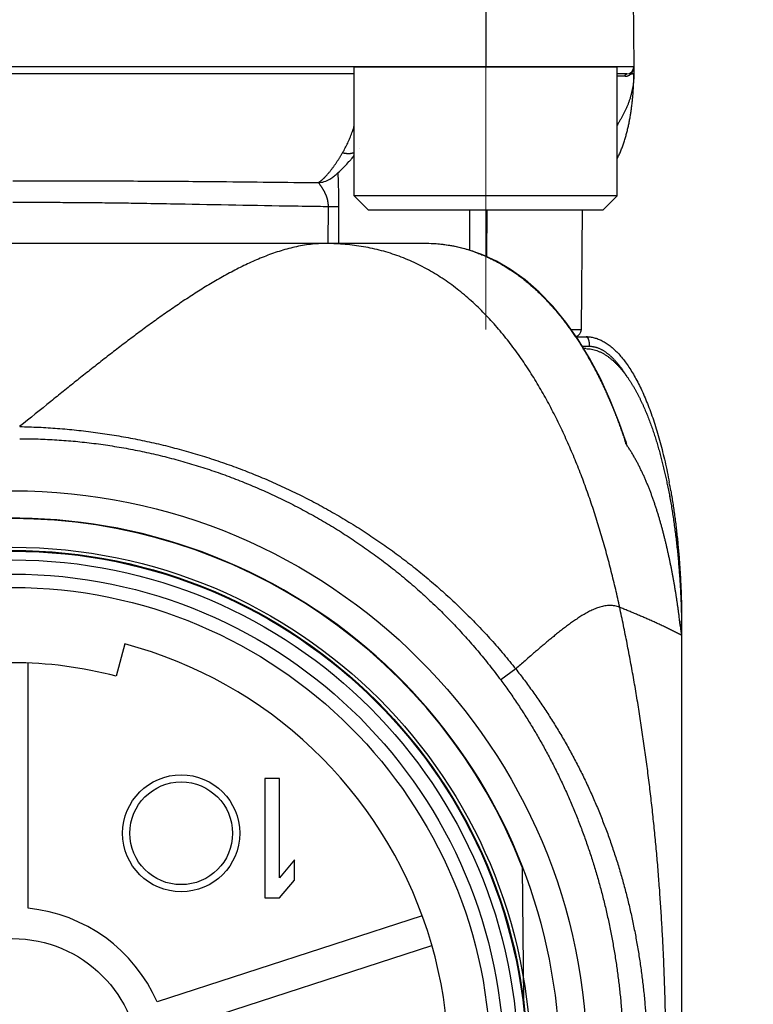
# Model space of a CAD drawing. Header units: millimetres. Extents: x 0 to 1300, y 0 to 891.
# Tile 40 of 127: x 180 to 196, y 444 to 465. Entities that reach past the tile are written whole.
import ezdxf

# ---------------------------------------------------------------- set-up
doc = ezdxf.new("R2010")
doc.units = ezdxf.units.MM
doc.header["$LTSCALE"] = 0.545669
doc.linetypes.add('CENTER', pattern=[50.8, 31.75, -6.35, 6.35, -6.35])
doc.layers.add('NoLayerName_001', color=7, linetype='Continuous')
doc.styles.get("Standard").update_dxf_attribs({"font": 'txt', "bigfont": 'extfont2'})
doc.dimstyles.get("Standard").update_dxf_attribs({"dimtxt": 2.5, "dimasz": 2.5, "dimexe": 1, "dimexo": 1, "dimtad": 1, "dimdec": 3, "dimzin": 0, "dimdsep": 46, "dimtxsty": 'Standard', "dimcen": 2.5, "dimadec": 3, "dimazin": 0, "dimtfac": 0.75, "dimtdec": 3, "dimtmove": 0, "dimatfit": 3, "dimfxl": 1, "dimarcsym": 0})

# ---------------------------------------------------------------- blocks, each defined once
blk = doc.blocks.new('_OPEN30')
at = {"color": 0, "linetype": 'ByBlock', "lineweight": -2}
for p, q in [((-1, 0.267949), (0, 0)), ((0, 0), (-1, -0.267949)), ((0, 0), (-1, 0))]:
    blk.add_line(p, q, dxfattribs=at)
blk = doc.blocks.new('*D27')
at = {"layer": 'Defpoints', "color": 0}
for p in [(195.5, 522.25), (180, 516.692), (180, 445)]:
    blk.add_point(p, dxfattribs=at)
at = {"layer": 'NoLayerName_001', "color": 0, "linetype": 'Continuous', "lineweight": 13}
for p, q in [((195.5, 519.25), (195.5, 513.692)), ((180, 516.692), (150.53, 516.692)), ((191, 516.692), (184.5, 516.692))]:
    blk.add_line(p, q, dxfattribs=at)
at = {"layer": 'NoLayerName_001', "color": 0, "lineweight": 13, "xscale": 4.5, "yscale": 4.5, "zscale": 4.5, "rotation": 180}
blk.add_blockref('_OPEN30', (180, 516.692), dxfattribs=at)
at = {"layer": 'NoLayerName_001', "color": 0, "lineweight": 13, "xscale": 4.5, "yscale": 4.5, "zscale": 4.5}
blk.add_blockref('_OPEN30', (195.5, 516.692), dxfattribs=at)
at = {"layer": 'NoLayerName_001', "color": 0, "lineweight": 13, "insert": (161.85, 525.95), "char_height": 10.5, "attachment_point": 5}
blk.add_mtext('\\W0.8000;１６', dxfattribs=at)

msp = doc.modelspace()

# ---------------------------------------------------------------- linework, layer by layer
at = {"layer": 'NoLayerName_001', "color": 4, "linetype": 'CENTER', "lineweight": 13}
msp.add_line((189.9, 471.25), (189.9, 458.4987), dxfattribs=at)
at = {"layer": 'NoLayerName_001', "color": 60, "linetype": 'Continuous', "lineweight": 25}
for p, q in [((189.8995, 468.5), (189.8995, 464)), ((192.962, 468.3513), (193, 464)), ((193, 464), (167, 464)), ((193, 464), (193, 463.85)), ((187.1495, 463.85), (172.8505, 463.85)), ((192.85, 463.85), (192.6495, 463.85)), ((192.9494, 463.8491), (192.9372, 463.849)), ((187.2684, 462.2906), (187.2686, 462.2908)), ((186.6387, 461.6499), (186.6394, 461.6504)), ((186.605, 460.3), (186.6084, 461.0773)), ((186.8248, 460.3), (186.8283, 461.079)), ((189.5627, 461), (189.5572, 460.1614)), ((189.9244, 461), (189.9171, 460.0269)), ((191.9013, 458.4987), (191.9231, 461)), ((188.6103, 460.3), (171.3897, 460.3)), ((186.5256, 460.3), (173.4744, 460.3)), ((191.6892, 458.4987), (191.9013, 458.4987)), ((191.7941, 458.35), (192, 458.35)), ((191.9217, 458.15), (192.0684, 458.15)), ((191.9963, 458.1), (191.9522, 458.1)), ((194, 452.35), (193.9979, 452.35)), ((194, 452.35), (194, 431.1)), ((194.0001, 452.1004), (194.0001, 452.101)), ((194.0001, 452.0991), (194.0001, 452.1001)), ((182.3489, 451.9175), (182.1687, 451.2411)), ((180.325, 446.384), (180.325, 451.5144)), ((190.5269, 451.3958), (190.214, 451.1639)), ((185.275, 449.1), (185.275, 446.6)), ((185.5875, 449.1), (185.275, 449.1)), ((185.5875, 447.0255), (185.5875, 449.1)), ((185.9, 447.3979), (185.5875, 447.0255)), ((185.9, 446.9723), (185.9, 447.3979)), ((190.6638, 447.2476), (190.6881, 444.4659)), ((185.5875, 446.6), (185.9, 446.9723)), ((185.275, 446.6), (185.5875, 446.6)), ((188.5725, 446.2271), (183.0228, 444.4239)), ((183.2237, 443.8057), (188.7733, 445.6089))]:
    msp.add_line(p, q, dxfattribs=at)
at = {"layer": 'NoLayerName_001', "color": 4, "linetype": 'Continuous', "lineweight": 25}
for p, q in [((187.1495, 464), (192.6495, 464)), ((187.1495, 461.3), (187.1495, 464)), ((192.6495, 461.3), (192.6495, 464)), ((187.4495, 461), (187.1495, 461.3)), ((192.6495, 461.3), (187.1495, 461.3)), ((192.3495, 461), (192.6495, 461.3)), ((192.3495, 461), (187.4495, 461))]:
    msp.add_line(p, q, dxfattribs=at)
at = {"layer": 'NoLayerName_001', "color": 60, "linetype": 'Continuous', "lineweight": 25}
for points in [[(192.0748, 457.8991), (191.8349, 458.2922), (191.5792, 458.6545), (191.3064, 458.9869), (191.0197, 459.2842), (190.7236, 459.5417), (190.4217, 459.7583), (190.1235, 459.932), (189.8216, 460.0708), (189.5128, 460.1766), (189.1903, 460.2506), (188.8435, 460.2923), (188.6103, 460.3)], [(192.824, 456.1768), (192.6999, 456.5351), (192.5073, 457.0222), (192.2989, 457.4762), (192.0748, 457.8991)]]:
    msp.add_lwpolyline(points, dxfattribs=at)
for centre, radius in [((180, 443.1), 12.025), ((180, 443.1), 10.8425), ((180, 443.1), 10.775), ((180, 443.1), 10.76), ((180, 443.1), 10.578), ((180, 443.1), 10.28), ((180, 443.1), 10), ((183.5267, 447.9541), 1.225), ((183.5267, 447.9541), 1.075), ((180, 443.1), 2.65)]:
    msp.add_circle(centre, radius, dxfattribs=at)
for centre, radius, start, end in [((192.85, 464), 0.15, 270, 0), ((192.7818, 463.9999), 0.2182, 345.16525, 356.60026), ((192.7804, 464), 0.2196, 356.59694, 359.99909), ((192.7842, 367.9603), 95.8416, 89.97974, 90.080559), ((192.8157, 463.9805), 0.179, 292.65221, 309.61149), ((192.8121, 463.9852), 0.1849, 309.53488, 312.5819), ((192.786, 463.9989), 0.2139, 340.81779, 345.13704), ((191.4665, 463.8502), 1.5335, 359.83538, 359.9922), ((186.3818, 462.0568), 0.4812, 271.68223, 302.27004), ((188.611, 456.8591), 3.4409, 86.66265, 90.01215), ((188.6164, 456.964), 3.3359, 85.74565, 86.65), ((188.6241, 457.0599), 3.2396, 80.66832, 85.755), ((188.639, 457.1595), 3.139, 79.15903, 80.64301), ((188.6459, 457.1957), 3.1021, 74.77733, 79.15773), ((188.6502, 457.2115), 3.0858, 71.80198, 74.77691), ((188.6531, 457.2208), 3.076, 70.56275, 71.79905), ((191.7513, 458.5), 0.15, 285.0442, 359.49996), ((185.6301, 454.2294), 7.4016, 31.30624, 31.4762), ((181.9005, 452.5729), 11.4919, 17.9218, 18.2584), ((181.1259, 452.9238), 12.8374, 9.87925, 10.67176), ((180, 443.1), 11.45, 338.51863, 311.22778), ((180, 443.1), 11.442, 21.25332, 158.74668), ((176.1431, 452.0995), 17.8569, 0.80384, 0.99951), ((176.1786, 452.0999), 17.8214, 0.00039, 0.80412), ((180, 443.1), 9.125, 320.91667, 75.08333), ((180, 443.1), 8.425, 75.08333, 104.91667), ((180, 443.1), 3.3, 23.65193, 84.34807)]:
    msp.add_arc(centre, radius, start, end, dxfattribs=at)
msp.add_ellipse((192, 452.35), major_axis=(0, -6), ratio=0.3333333, start_param=3.1282268, end_param=3.1415927, dxfattribs=at)
for points, knots in [([(193, 463.8458), (192.9995, 463.8244), (192.9991, 463.7817), (192.9947, 463.7176), (192.9881, 463.6537), (192.979, 463.5901), (192.9676, 463.5268), (192.9539, 463.4639), (192.938, 463.4015), (192.92, 463.3397), (192.9, 463.2787), (192.878, 463.2183), (192.8541, 463.1587), (192.8284, 463.0999), (192.8009, 463.0419), (192.7717, 462.9847), (192.741, 462.9284), (192.7086, 462.873), (192.6781, 462.8236), (192.6579, 462.793), (192.6495, 462.7802)], [0, 0, 0, 0, 0.0640857, 0.1282449, 0.192478, 0.2567765, 0.3211235, 0.3854945, 0.4498585, 0.5141787, 0.5784384, 0.6426563, 0.7068491, 0.7710288, 0.8352023, 0.899372, 0.9635361, 1.0276897, 1.091836, 1.1377505, 1.1377505, 1.1377505, 1.1377505]), ([(192.8181, 463.8018), (192.8182, 463.8025), (192.8182, 463.8039), (192.8183, 463.806), (192.8185, 463.8081), (192.8188, 463.8102), (192.8191, 463.8123), (192.8195, 463.8144), (192.8199, 463.8164), (192.8204, 463.8185), (192.8209, 463.8205), (192.8215, 463.8225), (192.8222, 463.8245), (192.8229, 463.8265), (192.8238, 463.8284), (192.8246, 463.8303), (192.8256, 463.8322), (192.8266, 463.834), (192.8277, 463.8358), (192.8289, 463.8376), (192.8302, 463.8392), (192.8316, 463.8409), (192.833, 463.8424), (192.8346, 463.8438), (192.8362, 463.8451), (192.838, 463.8463), (192.8398, 463.8474), (192.8418, 463.8483), (192.8438, 463.849), (192.8458, 463.8496), (192.8479, 463.8499), (192.8493, 463.85), (192.85, 463.85)], [0, 0, 0, 0, 0.002095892, 0.004193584, 0.006292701, 0.008392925, 0.010493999, 0.012595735, 0.014698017, 0.016800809, 0.018904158, 0.021007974, 0.02311157, 0.025214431, 0.027316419, 0.029417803, 0.031519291, 0.033622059, 0.035727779, 0.03783781, 0.039949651, 0.042060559, 0.044169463, 0.046277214, 0.048386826, 0.050503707, 0.0526329, 0.054767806, 0.056899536, 0.059021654, 0.061131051, 0.063228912, 0.063228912, 0.063228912, 0.063228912]), ([(192.8181, 463.8018), (192.8193, 463.8019), (192.8215, 463.8019), (192.8249, 463.802), (192.8283, 463.8021), (192.8317, 463.8024), (192.8351, 463.8027), (192.8385, 463.8031), (192.8419, 463.8035), (192.8453, 463.804), (192.8487, 463.8046), (192.852, 463.8052), (192.8554, 463.806), (192.8587, 463.8067), (192.862, 463.8076), (192.8653, 463.8085), (192.8686, 463.8094), (192.8718, 463.8105), (192.8751, 463.8116), (192.8783, 463.8127), (192.8815, 463.8139), (192.8836, 463.8148), (192.8846, 463.8152)], [0, 0, 0, 0, 0.003403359, 0.006806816, 0.010211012, 0.013616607, 0.017024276, 0.020434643, 0.023847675, 0.027262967, 0.030680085, 0.03409858, 0.037517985, 0.040937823, 0.044357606, 0.047776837, 0.051195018, 0.054611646, 0.05802622, 0.06143824, 0.064847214, 0.068252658, 0.068252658, 0.068252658, 0.068252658]), ([(192.9372, 463.849), (192.9371, 463.8497), (192.9369, 463.851), (192.9366, 463.853), (192.9364, 463.8551), (192.9363, 463.8571), (192.9362, 463.8592), (192.9363, 463.8612), (192.9365, 463.8633), (192.9368, 463.8653), (192.9371, 463.8673), (192.9376, 463.8693), (192.9382, 463.8713), (192.9389, 463.8733), (192.9397, 463.8752), (192.9406, 463.877), (192.9417, 463.8788), (192.9428, 463.8805), (192.944, 463.8822), (192.9453, 463.8838), (192.9467, 463.8853), (192.9477, 463.8862), (192.9482, 463.8866)], [0, 0, 0, 0, 0.002035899, 0.004078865, 0.006126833, 0.008178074, 0.010231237, 0.012285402, 0.014340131, 0.016395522, 0.018452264, 0.020511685, 0.022575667, 0.024644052, 0.026714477, 0.028784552, 0.030852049, 0.032915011, 0.034971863, 0.037021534, 0.039063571, 0.041098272, 0.041098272, 0.041098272, 0.041098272]), ([(192.9372, 463.849), (192.9377, 463.8495), (192.9387, 463.8504), (192.9402, 463.8518), (192.9416, 463.8533), (192.943, 463.8548), (192.9445, 463.8562), (192.9458, 463.8577), (192.9472, 463.8592), (192.9486, 463.8608), (192.9499, 463.8623), (192.9513, 463.8639), (192.9526, 463.8654), (192.9539, 463.867), (192.9552, 463.8686), (192.9564, 463.8702), (192.9577, 463.8718), (192.9589, 463.8735), (192.9601, 463.8751), (192.9613, 463.8768), (192.9625, 463.8784), (192.9633, 463.8796), (192.9636, 463.8801)], [0, 0, 0, 0, 0.002043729, 0.004087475, 0.00613136, 0.008175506, 0.010220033, 0.012265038, 0.014310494, 0.016356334, 0.018402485, 0.020448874, 0.022495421, 0.024542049, 0.026588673, 0.028635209, 0.030681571, 0.032727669, 0.034773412, 0.036818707, 0.03886346, 0.040907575, 0.040907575, 0.040907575, 0.040907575]), ([(193, 463.85), (192.9996, 463.85), (192.9988, 463.8499), (192.9977, 463.8499), (192.9966, 463.8497), (192.9956, 463.8496), (192.9944, 463.8496), (192.9933, 463.8496), (192.9921, 463.8496), (192.991, 463.8496), (192.9895, 463.8496), (192.988, 463.8495), (192.9865, 463.8495), (192.9854, 463.8495), (192.9843, 463.8495), (192.9779, 463.8494), (192.9693, 463.8493), (192.958, 463.8492), (192.9524, 463.8491), (192.9494, 463.8491)], [0, 0, 0, 0, 0.00121097, 0.002373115, 0.003358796, 0.004418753, 0.005557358, 0.006731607, 0.007897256, 0.009037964, 0.010160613, 0.012381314, 0.01349368, 0.014612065, 0.015735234, 0.01686185, 0.0337396, 0.04161287, 0.05061245, 0.05061245, 0.05061245, 0.05061245]), ([(192.9514, 463.1334), (192.9533, 463.1482), (192.9573, 463.1779), (192.9627, 463.2225), (192.9678, 463.2671), (192.9724, 463.3118), (192.9768, 463.3565), (192.9807, 463.4013), (192.9843, 463.4461), (192.9875, 463.4909), (192.9904, 463.5357), (192.9929, 463.5806), (192.9951, 463.6254), (192.9968, 463.6703), (192.9982, 463.7152), (192.9992, 463.7602), (192.9999, 463.8051), (192.9999, 463.835), (193, 463.85)], [0, 0, 0, 0, 0.04492756, 0.08985459, 0.13478057, 0.1797057, 0.22463044, 0.26955519, 0.3144803, 0.35940604, 0.40433266, 0.4492603, 0.49418835, 0.53911586, 0.58404209, 0.62896648, 0.67388874, 0.71880877, 0.71880877, 0.71880877, 0.71880877]), ([(192.9636, 463.8801), (192.9642, 463.8809), (192.9652, 463.8824), (192.9667, 463.8847), (192.9681, 463.887), (192.9695, 463.8893), (192.9709, 463.8916), (192.9723, 463.894), (192.9736, 463.8963), (192.9749, 463.8987), (192.9762, 463.9011), (192.9774, 463.9036), (192.9786, 463.906), (192.9798, 463.9085), (192.9809, 463.9109), (192.9821, 463.9134), (192.9831, 463.9159), (192.9842, 463.9184), (192.9852, 463.921), (192.9862, 463.9235), (192.9871, 463.9261), (192.9877, 463.9278), (192.988, 463.9286)], [0, 0, 0, 0, 0.002717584, 0.005435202, 0.008153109, 0.010871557, 0.013590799, 0.016311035, 0.01903221, 0.021754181, 0.024476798, 0.027199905, 0.029923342, 0.03264694, 0.035370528, 0.038093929, 0.040816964, 0.043539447, 0.046261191, 0.048982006, 0.0517017, 0.054420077, 0.054420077, 0.054420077, 0.054420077]), ([(192.6495, 462.0744), (192.6538, 462.0827), (192.6651, 462.1042), (192.6824, 462.1395), (192.7013, 462.1803), (192.7194, 462.2214), (192.7366, 462.263), (192.753, 462.3048), (192.7686, 462.347), (192.7836, 462.3893), (192.7978, 462.432), (192.8114, 462.4748), (192.8243, 462.5179), (192.8367, 462.5611), (192.8484, 462.6045), (192.8597, 462.648), (192.8703, 462.6916), (192.8805, 462.7354), (192.8902, 462.7793), (192.8994, 462.8232), (192.9081, 462.8673), (192.9164, 462.9115), (192.9242, 462.9557), (192.9316, 463), (192.9386, 463.0444), (192.9453, 463.0888), (192.9493, 463.1185), (192.9514, 463.1334)], [0, 0, 0, 0, 0.0279551, 0.0729123, 0.117869, 0.1628255, 0.207777, 0.252721, 0.2976619, 0.3426035, 0.3875475, 0.432494, 0.4774411, 0.5223857, 0.5673243, 0.6122587, 0.657191, 0.7021226, 0.7470543, 0.7919863, 0.8369181, 0.8818485, 0.9267773, 0.9717051, 1.0166327, 1.0615603, 1.106488, 1.106488, 1.106488, 1.106488]), ([(186.9056, 462.2014), (186.9151, 462.2179), (186.9344, 462.2508), (186.9614, 462.3012), (186.9874, 462.3523), (187.0121, 462.4039), (187.0356, 462.4561), (187.058, 462.5088), (187.0794, 462.562), (187.0996, 462.6155), (187.1188, 462.6694), (187.1354, 462.7187), (187.1453, 462.7501), (187.1495, 462.7633)], [0, 0, 0, 0, 0.05719846, 0.11441681, 0.17165724, 0.228917, 0.2861887, 0.34346062, 0.40071832, 0.45796001, 0.51519226, 0.57241991, 0.61392227, 0.61392227, 0.61392227, 0.61392227]), ([(186.5801, 461.7386), (186.5863, 461.7457), (186.5988, 461.7598), (186.6171, 461.7815), (186.6351, 461.8033), (186.6528, 461.8255), (186.6701, 461.8479), (186.6873, 461.8705), (186.7041, 461.8932), (186.7208, 461.9162), (186.7372, 461.9393), (186.7534, 461.9625), (186.7694, 461.9859), (186.7852, 462.0094), (186.8009, 462.033), (186.8163, 462.0568), (186.8316, 462.0806), (186.8467, 462.1046), (186.8617, 462.1286), (186.8765, 462.1528), (186.8911, 462.177), (186.9007, 462.1933), (186.9056, 462.2014)], [0, 0, 0, 0, 0.02831945, 0.05664068, 0.08496627, 0.11329762, 0.141635, 0.16997767, 0.1983239, 0.2266711, 0.25501586, 0.28335545, 0.31169049, 0.34002204, 0.36835094, 0.3966779, 0.42500343, 0.45332789, 0.48165147, 0.50997425, 0.53829611, 0.56661682, 0.56661682, 0.56661682, 0.56661682]), ([(186.9056, 462.2014), (186.9098, 462.2004), (186.9184, 462.1983), (186.9312, 462.1956), (186.9441, 462.1931), (186.9571, 462.191), (186.9702, 462.1893), (186.9833, 462.1879), (186.9964, 462.1868), (187.0095, 462.1861), (187.0227, 462.1858), (187.0359, 462.1859), (187.0491, 462.1864), (187.0622, 462.1873), (187.0753, 462.1887), (187.0883, 462.1905), (187.1013, 462.1928), (187.1142, 462.1956), (187.1269, 462.1989), (187.1387, 462.2024), (187.1462, 462.205), (187.1495, 462.2061)], [0, 0, 0, 0, 0.01313616, 0.02628228, 0.03943531, 0.05259287, 0.06575333, 0.07891578, 0.09208016, 0.10524722, 0.11841846, 0.13159254, 0.14476577, 0.15793572, 0.17110158, 0.18426418, 0.19742618, 0.21059216, 0.22376752, 0.23694984, 0.24747556, 0.24747556, 0.24747556, 0.24747556]), ([(186.3959, 461.5758), (186.3994, 461.5779), (186.4065, 461.5821), (186.4169, 461.5888), (186.4271, 461.5957), (186.4371, 461.6029), (186.4469, 461.6104), (186.4566, 461.6181), (186.4661, 461.6259), (186.4755, 461.634), (186.4848, 461.6421), (186.494, 461.6504), (186.503, 461.6588), (186.512, 461.6673), (186.5208, 461.6759), (186.5295, 461.6846), (186.5382, 461.6934), (186.5467, 461.7023), (186.5552, 461.7112), (186.5636, 461.7203), (186.5719, 461.7294), (186.5773, 461.7355), (186.5801, 461.7386)], [0, 0, 0, 0, 0.01232326, 0.02464812, 0.03697954, 0.0493201, 0.06167022, 0.0740283, 0.08639099, 0.09875337, 0.11110945, 0.12345736, 0.13579884, 0.14813546, 0.16046853, 0.17279912, 0.18512807, 0.19745597, 0.20978322, 0.22211002, 0.23443635, 0.24676205, 0.24676205, 0.24676205, 0.24676205]), ([(186.8283, 461.079), (186.8284, 461.0885), (186.8284, 461.1073), (186.8284, 461.1356), (186.8283, 461.1639), (186.828, 461.1922), (186.8277, 461.2205), (186.8273, 461.2488), (186.8268, 461.2771), (186.8263, 461.3054), (186.8257, 461.3337), (186.825, 461.362), (186.824, 461.3997), (186.8226, 461.4469), (186.8202, 461.5223), (186.8179, 461.5883), (186.8162, 461.6449), (186.8154, 461.6732), (186.8148, 461.7015), (186.8142, 461.7298), (186.8138, 461.7581), (186.8138, 461.777), (186.8137, 461.7864)], [0, 0, 0, 0, 0.02830143, 0.05660296, 0.08490476, 0.11320694, 0.14150955, 0.16981263, 0.19811613, 0.22641998, 0.25472408, 0.28302827, 0.31133237, 0.36793938, 0.42454342, 0.53774831, 0.5660509, 0.59435429, 0.62265753, 0.65096, 0.67926158, 0.70756279, 0.70756279, 0.70756279, 0.70756279]), ([(180, 461.6123), (180.4264, 461.6123), (181.1087, 461.613), (182.0467, 461.6113), (182.8143, 461.6086), (183.5818, 461.604), (184.7757, 461.5943), (185.7137, 461.583), (186.3959, 461.5758)], [0, 0, 0, 0, 1.2792135, 2.046742, 2.814269, 3.581795, 4.3493214, 6.3960578, 6.3960578, 6.3960578, 6.3960578]), ([(186.4696, 461.4794), (186.4676, 461.4824), (186.4636, 461.4886), (186.4574, 461.4977), (186.4511, 461.5068), (186.4447, 461.5159), (186.4382, 461.5248), (186.4316, 461.5337), (186.4249, 461.5424), (186.418, 461.5511), (186.4111, 461.5597), (186.404, 461.5682), (186.3985, 461.5732), (186.3959, 461.5758)], [0, 0, 0, 0, 0.01105622, 0.02211268, 0.03316733, 0.0442184, 0.05526438, 0.06630555, 0.07734945, 0.08840584, 0.0994841, 0.11056044, 0.12160199, 0.12160199, 0.12160199, 0.12160199]), ([(186.6084, 461.0773), (186.6084, 461.081), (186.6083, 461.0883), (186.6079, 461.0994), (186.6073, 461.1104), (186.6064, 461.1215), (186.6054, 461.1325), (186.6041, 461.1435), (186.6027, 461.1545), (186.601, 461.1654), (186.5991, 461.1763), (186.5971, 461.1872), (186.5948, 461.198), (186.5923, 461.2088), (186.5897, 461.2196), (186.5868, 461.2303), (186.5838, 461.2409), (186.5806, 461.2515), (186.5773, 461.262), (186.5738, 461.2725), (186.5701, 461.283), (186.5663, 461.2933), (186.5623, 461.3036), (186.5582, 461.3139), (186.5539, 461.3241), (186.5495, 461.3342), (186.5449, 461.3443), (186.5403, 461.3543), (186.5355, 461.3643), (186.5306, 461.3742), (186.5256, 461.3841), (186.5204, 461.3939), (186.5152, 461.4036), (186.5098, 461.4133), (186.5044, 461.4229), (186.4988, 461.4324), (186.4932, 461.4419), (186.4874, 461.4514), (186.4816, 461.4608), (186.4757, 461.4701), (186.4716, 461.4763), (186.4696, 461.4794)], [0, 0, 0, 0, 0.01105395, 0.0221131, 0.03317695, 0.04424483, 0.05531596, 0.06638942, 0.07746414, 0.08853899, 0.09961268, 0.11068385, 0.12175141, 0.13281598, 0.14387853, 0.15493978, 0.16600027, 0.17706028, 0.1881199, 0.19917902, 0.21023732, 0.22129451, 0.23235096, 0.24340712, 0.25446329, 0.26551957, 0.27657593, 0.28763216, 0.29868792, 0.30974298, 0.32079751, 0.33185168, 0.34290554, 0.35395904, 0.36501204, 0.37606433, 0.38711605, 0.39816777, 0.40922002, 0.42027326, 0.4313279, 0.4313279, 0.4313279, 0.4313279]), ([(180.0005, 461.1636), (180.074, 461.1638), (180.2208, 461.1643), (180.5145, 461.1644), (180.8817, 461.1637), (181.3223, 461.1613), (181.7628, 461.1575), (182.2034, 461.1523), (182.7173, 461.1448), (183.892, 461.1248), (185.14, 461.0991), (186.2413, 461.0822), (186.535, 461.0783), (186.6084, 461.0773)], [0, 0, 0, 0, 0.2202855, 0.4405717, 0.8811455, 1.3217203, 1.7622939, 2.2028653, 2.6434363, 3.3042937, 5.7274309, 6.3882868, 6.608572, 6.608572, 6.608572, 6.608572]), ([(186.6084, 461.0773), (186.628, 461.0773), (186.6646, 461.0773), (186.7086, 461.0775), (186.7379, 461.0776), (186.755, 461.0778), (186.777, 461.078), (186.7966, 461.0782), (186.8137, 461.0784), (186.821, 461.0786), (186.8259, 461.0789), (186.8283, 461.079)], [0, 0, 0, 0, 0.05864875, 0.10996815, 0.13196176, 0.14662328, 0.16128392, 0.1979415, 0.20527495, 0.21260661, 0.21993687, 0.21993687, 0.21993687, 0.21993687]), ([(186.5256, 460.3), (186.4697, 460.2981), (186.3577, 460.2969), (186.1904, 460.2788), (186.0242, 460.2524), (185.8596, 460.217), (185.6969, 460.1743), (185.5363, 460.1249), (185.3778, 460.0695), (185.2212, 460.0088), (185.0666, 459.9434), (184.9138, 459.8739), (184.7628, 459.8008), (184.6133, 459.7244), (184.4655, 459.645), (184.3191, 459.5628), (184.1741, 459.4784), (184.0304, 459.3918), (183.8879, 459.3033), (183.7465, 459.2129), (183.6062, 459.121), (183.4668, 459.0276), (183.3283, 458.9329), (183.1907, 458.8371), (183.0538, 458.7401), (182.9176, 458.6422), (182.7821, 458.5433), (182.6472, 458.4436), (182.5129, 458.3432), (182.379, 458.2421), (182.2456, 458.1404), (182.1126, 458.0381), (181.9801, 457.9354), (181.8478, 457.8322), (181.7159, 457.7286), (181.5842, 457.6247), (181.4528, 457.5204), (181.2779, 457.3811), (181.0597, 457.2063), (180.6678, 456.8907), (180.3636, 456.6444), (180.1461, 456.4687)], [0, 0, 0, 0, 0.1677726, 0.3358061, 0.5041076, 0.672492, 0.84066, 1.0086134, 1.1764902, 1.3443568, 1.5122146, 1.68003, 1.8478293, 2.0156404, 2.1834685, 2.3512985, 2.519101, 2.6868756, 2.8546391, 3.022401, 3.1901639, 3.3579238, 3.5256749, 3.6934212, 3.8611673, 4.0289149, 4.1966636, 4.3644107, 4.5321532, 4.6998928, 4.8676313, 5.0353698, 5.2031081, 5.3708457, 5.5385814, 5.7063157, 5.8740498, 6.0417842, 6.3772556, 6.7127308, 7.5514186, 7.5514186, 7.5514186, 7.5514186]), ([(189.3787, 459.2862), (189.328, 459.3259), (189.2276, 459.4066), (189.0705, 459.5192), (188.9094, 459.6261), (188.7436, 459.7259), (188.5737, 459.8186), (188.3998, 459.9038), (188.2224, 459.9813), (188.0418, 460.0506), (187.8584, 460.1115), (187.6724, 460.1637), (187.4843, 460.2071), (187.2945, 460.2419), (187.1033, 460.2685), (186.9112, 460.2867), (186.7185, 460.2982), (186.5899, 460.2988), (186.5256, 460.3)], [0, 0, 0, 0, 0.1931913, 0.3863859, 0.5796596, 0.7731002, 0.9666549, 1.160229, 1.3537431, 1.5471363, 1.7403699, 1.9334335, 2.1263875, 2.3193107, 2.5122446, 2.705198, 2.8981437, 3.091008, 3.091008, 3.091008, 3.091008]), ([(189.6767, 460.1215), (189.709, 460.1095), (189.7738, 460.0863), (189.8693, 460.0469), (189.9638, 460.0048), (190.0569, 459.9597), (190.1487, 459.9119), (190.2391, 459.8614), (190.328, 459.8083), (190.4153, 459.7527), (190.501, 459.6948), (190.5851, 459.6346), (190.6676, 459.5723), (190.7484, 459.508), (190.8277, 459.4416), (190.9053, 459.3734), (190.9814, 459.3035), (191.0558, 459.2318), (191.1286, 459.1585), (191.1999, 459.0838), (191.2696, 459.0076), (191.3379, 458.93), (191.4046, 458.8511), (191.4699, 458.771), (191.5338, 458.6898), (191.5963, 458.6076), (191.6574, 458.5243), (191.7171, 458.44), (191.7755, 458.3549), (191.8325, 458.2688), (191.8884, 458.182), (191.9245, 458.1234), (191.9427, 458.0941)], [0, 0, 0, 0, 0.1032454, 0.2065704, 0.3099707, 0.4134347, 0.5169434, 0.6204717, 0.7239883, 0.8274578, 0.9308714, 1.0342494, 1.1376077, 1.240956, 1.3442987, 1.4476345, 1.5509569, 1.6542591, 1.7575505, 1.8608424, 1.9641415, 2.0674499, 2.1707657, 2.2740827, 2.3773912, 2.4806868, 2.583973, 2.6872516, 2.7905222, 2.8937823, 2.9970274, 3.1002509, 3.1002509, 3.1002509, 3.1002509]), ([(192.704, 452.6839), (192.6902, 452.7467), (192.663, 452.8723), (192.6199, 453.0603), (192.5753, 453.2479), (192.5289, 453.4351), (192.4808, 453.6218), (192.431, 453.8081), (192.3793, 453.9939), (192.3258, 454.1792), (192.2704, 454.3639), (192.213, 454.5481), (192.1537, 454.7316), (192.0923, 454.9144), (192.0288, 455.0965), (191.9631, 455.2778), (191.8952, 455.4584), (191.8251, 455.638), (191.7526, 455.8168), (191.6777, 455.9945), (191.6003, 456.1712), (191.5202, 456.3467), (191.4375, 456.521), (191.352, 456.6939), (191.2636, 456.8653), (191.1722, 457.0353), (191.0778, 457.2035), (190.9802, 457.37), (190.8794, 457.5345), (190.7753, 457.6969), (190.6677, 457.8571), (190.5566, 458.015), (190.4418, 458.1702), (190.3234, 458.3226), (190.201, 458.4719), (190.0747, 458.6179), (189.9442, 458.7602), (189.8095, 458.8987), (189.6705, 459.0328), (189.5276, 459.163), (189.428, 459.2447), (189.3787, 459.2862)], [0, 0, 0, 0, 0.1928086, 0.3856342, 0.5784713, 0.7713157, 0.9641643, 1.1570153, 1.3498682, 1.5427238, 1.7355823, 1.9284402, 2.121295, 2.3141466, 2.5069968, 2.6998495, 2.8927112, 3.085589, 3.2784779, 3.4713679, 3.6642531, 3.8571329, 4.0500116, 4.2428991, 4.4358097, 4.6287406, 4.8216761, 5.0146079, 5.207536, 5.4004692, 5.5934255, 5.7864261, 5.979452, 6.1724756, 6.3654872, 6.5584968, 6.7515351, 6.9446541, 7.1378679, 7.3311078, 7.5243278, 7.5243278, 7.5243278, 7.5243278]), ([(192, 458.35), (192.0282, 458.3482), (192.0852, 458.3472), (192.17, 458.3297), (192.2545, 458.3028), (192.3385, 458.2649), (192.4217, 458.2165), (192.5041, 458.1578), (192.5855, 458.0888), (192.6658, 458.0095), (192.7449, 457.9202), (192.8226, 457.8209), (192.8988, 457.7118), (192.9734, 457.5931), (193.0463, 457.4651), (193.1173, 457.328), (193.1864, 457.1822), (193.2533, 457.0277), (193.318, 456.865), (193.3804, 456.6942), (193.4403, 456.5156), (193.4976, 456.3295), (193.5522, 456.1363), (193.604, 455.9363), (193.653, 455.7299), (193.6994, 455.5177), (193.7269, 455.3737), (193.7413, 455.301)], [0, 0, 0, 0, 0.0846623, 0.1705401, 0.2587689, 0.3503671, 0.4462184, 0.5470696, 0.6535395, 0.7661334, 0.8852598, 1.0112393, 1.1442533, 1.284375, 1.4316212, 1.5859648, 1.7473437, 1.9156682, 2.0908267, 2.2726898, 2.4611131, 2.6558948, 2.8567639, 3.0634344, 3.2756103, 3.4929886, 3.7152598, 3.7152598, 3.7152598, 3.7152598]), ([(192, 458.35), (192.0021, 458.3497), (192.0064, 458.3495), (192.0123, 458.3467), (192.0178, 458.3431), (192.0228, 458.3386), (192.0272, 458.3337), (192.031, 458.3285), (192.0344, 458.3231), (192.0374, 458.3175), (192.0402, 458.3118), (192.0428, 458.306), (192.0452, 458.3002), (192.0474, 458.2942), (192.0495, 458.2881), (192.0514, 458.2821), (192.0532, 458.276), (192.0549, 458.2698), (192.0564, 458.2636), (192.0578, 458.2574), (192.0591, 458.2512), (192.0603, 458.2449), (192.0613, 458.2387), (192.0623, 458.2324), (192.0632, 458.2261), (192.0641, 458.2198), (192.0648, 458.2135), (192.0655, 458.2071), (192.0661, 458.2008), (192.0667, 458.1945), (192.0671, 458.1881), (192.0675, 458.1818), (192.0679, 458.1754), (192.0681, 458.1691), (192.0683, 458.1627), (192.0684, 458.1564), (192.0684, 458.1521), (192.0684, 458.15)], [0, 0, 0, 0, 0.00629228, 0.01269773, 0.01931342, 0.02605238, 0.03271744, 0.03917276, 0.04550056, 0.05178939, 0.05810191, 0.06444914, 0.07082041, 0.07720294, 0.08358273, 0.08995432, 0.09632031, 0.10268304, 0.10904432, 0.11540547, 0.12176731, 0.12813027, 0.13449433, 0.14085912, 0.14722392, 0.15358794, 0.15995111, 0.1663135, 0.17267515, 0.17903609, 0.18539634, 0.19175588, 0.19811469, 0.20447273, 0.21082994, 0.21718624, 0.22354154, 0.22354154, 0.22354154, 0.22354154]), ([(191.9541, 458.0754), (191.972, 458.0455), (192.0081, 457.9859), (192.0604, 457.8954), (192.1116, 457.8043), (192.1617, 457.7125), (192.2105, 457.6201), (192.2582, 457.5271), (192.3048, 457.4334), (192.3502, 457.3392), (192.3946, 457.2445), (192.4379, 457.1492), (192.4801, 457.0535), (192.5212, 456.9572), (192.5613, 456.8606), (192.6003, 456.7635), (192.6384, 456.666), (192.6754, 456.5681), (192.7115, 456.4699), (192.7466, 456.3714), (192.7808, 456.2725), (192.8027, 456.2064), (192.8138, 456.1733)], [0, 0, 0, 0, 0.1045003, 0.2090058, 0.3135214, 0.4180505, 0.5225953, 0.6271568, 0.7317358, 0.8363324, 0.9409459, 1.0455746, 1.1502161, 1.2548673, 1.3595241, 1.4641818, 1.568835, 1.6734774, 1.7781022, 1.8827019, 1.9872684, 2.0917927, 2.0917927, 2.0917927, 2.0917927]), ([(191.9963, 458.1), (192.0159, 458.0991), (192.0553, 458.0985), (192.1139, 458.0898), (192.1717, 458.0769), (192.2281, 458.0591), (192.2829, 458.037), (192.336, 458.0112), (192.3874, 457.982), (192.4369, 457.95), (192.4846, 457.9154), (192.5307, 457.8786), (192.575, 457.8398), (192.6178, 457.7993), (192.6591, 457.7572), (192.699, 457.7138), (192.7375, 457.6693), (192.7747, 457.6236), (192.8108, 457.5771), (192.8457, 457.5296), (192.8795, 457.4813), (192.9122, 457.4322), (192.944, 457.3826), (192.9748, 457.3323), (193.0047, 457.2815), (193.0338, 457.2303), (193.062, 457.1786), (193.0895, 457.1265), (193.1162, 457.074), (193.1422, 457.0212), (193.1675, 456.968), (193.1921, 456.9145), (193.2161, 456.8607), (193.2395, 456.8067), (193.2622, 456.7524), (193.2844, 456.6979), (193.3061, 456.6431), (193.3272, 456.5881), (193.3477, 456.5329), (193.3678, 456.4776), (193.3807, 456.4405), (193.3872, 456.422)], [0, 0, 0, 0, 0.0589373, 0.1180461, 0.1772421, 0.2363777, 0.2953946, 0.3543854, 0.4133791, 0.4723389, 0.5312698, 0.5902038, 0.6491365, 0.7080442, 0.7669415, 0.8258424, 0.8847431, 0.9436387, 1.0025423, 1.0614634, 1.1204047, 1.179363, 1.238329, 1.2972883, 1.3562242, 1.415137, 1.4740346, 1.5329233, 1.5918076, 1.65069, 1.7095717, 1.7684521, 1.8273309, 1.8862098, 1.9450899, 2.0039716, 2.0628548, 2.1217384, 2.180621, 2.2395006, 2.2983773, 2.2983773, 2.2983773, 2.2983773]), ([(192.0684, 458.15), (192.077, 458.1498), (192.0944, 458.1496), (192.1203, 458.1473), (192.146, 458.1437), (192.1716, 458.1388), (192.1969, 458.1326), (192.2218, 458.1252), (192.2463, 458.1166), (192.2704, 458.107), (192.2941, 458.0963), (192.3174, 458.0848), (192.3402, 458.0724), (192.3626, 458.0592), (192.3845, 458.0454), (192.406, 458.0309), (192.4271, 458.0157), (192.4478, 458.0001), (192.468, 457.9839), (192.4879, 457.9672), (192.5074, 457.9501), (192.5266, 457.9326), (192.5453, 457.9147), (192.5638, 457.8965), (192.5819, 457.8779), (192.5997, 457.859), (192.6171, 457.8398), (192.6343, 457.8203), (192.6512, 457.8006), (192.6677, 457.7806), (192.684, 457.7604), (192.7001, 457.74), (192.7159, 457.7194), (192.7314, 457.6986), (192.7467, 457.6776), (192.7617, 457.6565), (192.7765, 457.6352), (192.7911, 457.6137), (192.8054, 457.5921), (192.8148, 457.5776), (192.8195, 457.5704)], [0, 0, 0, 0, 0.02594219, 0.05192444, 0.07793566, 0.10395781, 0.1299671, 0.1559484, 0.18191677, 0.20788375, 0.23385153, 0.25981374, 0.28576513, 0.31171317, 0.33766247, 0.36361271, 0.38955904, 0.41549825, 0.44143498, 0.46737237, 0.49331095, 0.51924887, 0.54518506, 0.57112268, 0.5970644, 0.62301178, 0.64896536, 0.67492471, 0.70088844, 0.72685429, 0.75281916, 0.77877919, 0.80473162, 0.83067771, 0.85661905, 0.88255686, 0.90849208, 0.93442529, 0.96035681, 0.98628665, 0.98628665, 0.98628665, 0.98628665]), ([(192.8195, 457.5704), (192.8242, 457.5631), (192.8335, 457.5485), (192.8426, 457.5338), (192.8472, 457.5265)], [0, 0, 0, 0, 0.025927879, 0.051853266, 0.051853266, 0.051853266, 0.051853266]), ([(180.1469, 456.4687), (180.2792, 456.4643), (180.544, 456.4582), (180.9407, 456.4323), (181.3368, 456.3966), (181.7318, 456.3491), (182.1255, 456.2904), (182.5173, 456.2204), (182.907, 456.1392), (183.2941, 456.0466), (183.6783, 455.943), (184.0593, 455.8282), (184.4367, 455.7024), (184.8103, 455.5658), (185.1797, 455.4184), (185.5447, 455.2604), (185.9049, 455.0918), (186.26, 454.9127), (186.6097, 454.7233), (186.9538, 454.5237), (187.2919, 454.3142), (187.6238, 454.0947), (187.9491, 453.8656), (188.2676, 453.6269), (188.5789, 453.3788), (188.8828, 453.1214), (189.1789, 452.8551), (189.4667, 452.58), (189.746, 452.2965), (190.0161, 452.0045), (190.278, 451.7054), (190.4431, 451.4983), (190.5269, 451.3958)], [0, 0, 0, 0, 0.3971418, 0.7945789, 1.1922499, 1.5900934, 1.9880489, 2.3860585, 2.7840673, 3.182026, 3.5799158, 3.9777444, 4.3755196, 4.7732489, 5.1709406, 5.5686042, 5.9662513, 6.3638963, 6.7615531, 7.1592357, 7.556959, 7.9547396, 8.3525966, 8.7505527, 9.148632, 9.5468037, 9.9449814, 10.3430822, 10.7410308, 11.1387613, 11.5362183, 11.9333586, 11.9333586, 11.9333586, 11.9333586]), ([(193.3872, 456.422), (193.3936, 456.4034), (193.4064, 456.3663), (193.4249, 456.3105), (193.4431, 456.2544), (193.4608, 456.1983), (193.4781, 456.142), (193.4949, 456.0856), (193.5114, 456.0291), (193.5274, 455.9724), (193.5431, 455.9157), (193.5584, 455.8588), (193.5734, 455.8019), (193.588, 455.7449), (193.6022, 455.6878), (193.6162, 455.6306), (193.6298, 455.5733), (193.6431, 455.5159), (193.6561, 455.4585), (193.6688, 455.401), (193.6811, 455.3435), (193.6932, 455.2859), (193.701, 455.2474), (193.705, 455.2282)], [0, 0, 0, 0, 0.0588752, 0.1177498, 0.1766243, 0.2354986, 0.2943727, 0.3532458, 0.4121176, 0.4709887, 0.5298597, 0.588731, 0.6476028, 0.7064749, 0.7653473, 0.8242193, 0.8830909, 0.941962, 1.0008328, 1.059703, 1.1185723, 1.1774407, 1.2363075, 1.2363075, 1.2363075, 1.2363075]), ([(180.1469, 456.2148), (180.2764, 456.2128), (180.5356, 456.2116), (180.9241, 456.192), (181.3121, 456.1618), (181.6992, 456.119), (182.0849, 456.0644), (182.4689, 455.9979), (182.8505, 455.9195), (183.2295, 455.8294), (183.6055, 455.7276), (183.978, 455.6144), (184.3468, 455.4897), (184.7116, 455.3538), (185.072, 455.2068), (185.4278, 455.0489), (185.7785, 454.8801), (186.1238, 454.7006), (186.4635, 454.5105), (186.7972, 454.3101), (187.1246, 454.0995), (187.4453, 453.8787), (187.7591, 453.6481), (188.0656, 453.4078), (188.3644, 453.1579), (188.6553, 452.8987), (188.938, 452.6304), (189.212, 452.3535), (189.4772, 452.0682), (189.7328, 451.7747), (189.98, 451.4743), (190.1352, 451.2667), (190.214, 451.1639)], [0, 0, 0, 0, 0.388576, 0.7774852, 1.166668, 1.5560591, 1.9455888, 2.3351845, 2.7247726, 3.1142813, 3.5036865, 3.8930076, 4.2822633, 4.6714694, 5.0606407, 5.4497912, 5.8389357, 6.2280884, 6.6172572, 7.0064493, 7.395674, 7.7849435, 8.1742742, 8.5636872, 8.9532078, 9.3428154, 9.7324375, 10.1219979, 10.5114209, 10.9006329, 11.2895635, 11.6781477, 11.6781477, 11.6781477, 11.6781477]), ([(192.824, 456.1768), (192.8243, 456.1758), (192.825, 456.1738), (192.826, 456.1707), (192.8269, 456.1677), (192.8279, 456.1646), (192.8289, 456.1616), (192.8298, 456.1585), (192.8308, 456.1555), (192.8317, 456.1524), (192.8326, 456.1493), (192.8334, 456.1468), (192.834, 456.1448), (192.8345, 456.1432), (192.8349, 456.1417), (192.8354, 456.1402), (192.8358, 456.1386), (192.8362, 456.1371), (192.8367, 456.1356), (192.8371, 456.134), (192.8375, 456.1325), (192.8379, 456.131), (192.8384, 456.1294), (192.8388, 456.1279), (192.8392, 456.1263), (192.8396, 456.1248), (192.84, 456.1232), (192.8403, 456.1216), (192.8407, 456.1201), (192.8411, 456.1185), (192.8415, 456.1169), (192.8418, 456.1153), (192.8421, 456.1137), (192.8424, 456.1122), (192.8426, 456.1106), (192.8428, 456.109), (192.8429, 456.1075), (192.8429, 456.1058), (192.8429, 456.1043), (192.8428, 456.1024), (192.8416, 456.1022), (192.8411, 456.102)], [0, 0, 0, 0, 0.003201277, 0.006404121, 0.009607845, 0.012811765, 0.016015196, 0.019217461, 0.02241788, 0.025615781, 0.028810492, 0.032001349, 0.033595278, 0.035188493, 0.036781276, 0.038373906, 0.039966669, 0.041559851, 0.043153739, 0.044748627, 0.046344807, 0.047942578, 0.049542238, 0.051144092, 0.052748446, 0.05435561, 0.055965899, 0.057579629, 0.059197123, 0.060818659, 0.062442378, 0.064063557, 0.065677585, 0.067280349, 0.068868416, 0.070439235, 0.071994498, 0.073579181, 0.075262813, 0.076862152, 0.078418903, 0.078418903, 0.078418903, 0.078418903]), ([(192.8411, 456.102), (192.8407, 456.1023), (192.8397, 456.1028), (192.8387, 456.1041), (192.8376, 456.1053), (192.8366, 456.1066), (192.8357, 456.1078), (192.8351, 456.1087), (192.8348, 456.1092)], [0, 0, 0, 0, 0.0015983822, 0.0032842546, 0.0048537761, 0.0064237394, 0.0080290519, 0.0096385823, 0.0096385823, 0.0096385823, 0.0096385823]), ([(193.2375, 455.3716), (193.2272, 455.3949), (193.2066, 455.4416), (193.1744, 455.511), (193.1413, 455.5799), (193.107, 455.6483), (193.0717, 455.7162), (193.0353, 455.7836), (192.9977, 455.8502), (192.9589, 455.9162), (192.9189, 455.9814), (192.8777, 456.0459), (192.849, 456.088), (192.8348, 456.1092)], [0, 0, 0, 0, 0.07649705, 0.15299596, 0.22949921, 0.30601108, 0.38253752, 0.45907656, 0.535616, 0.612146, 0.68866014, 0.76515563, 0.8416335, 0.8416335, 0.8416335, 0.8416335]), ([(193.9503, 452.4847), (193.9469, 452.51), (193.9402, 452.5606), (193.9299, 452.6363), (193.9193, 452.7121), (193.9084, 452.7878), (193.8972, 452.8634), (193.8855, 452.939), (193.8735, 453.0145), (193.861, 453.09), (193.8482, 453.1653), (193.8349, 453.2407), (193.8213, 453.3159), (193.8072, 453.3911), (193.7928, 453.4662), (193.778, 453.5412), (193.7628, 453.6162), (193.7472, 453.691), (193.7312, 453.7658), (193.7148, 453.8405), (193.698, 453.9151), (193.6808, 453.9896), (193.663, 454.064), (193.6448, 454.1383), (193.626, 454.2124), (193.6067, 454.2865), (193.5869, 454.3603), (193.5664, 454.434), (193.5454, 454.5075), (193.5237, 454.5809), (193.5014, 454.6541), (193.4785, 454.727), (193.4549, 454.7998), (193.4305, 454.8723), (193.4055, 454.9446), (193.3796, 455.0166), (193.353, 455.0883), (193.3255, 455.1596), (193.2971, 455.2307), (193.268, 455.3014), (193.2476, 455.3482), (193.2375, 455.3716)], [0, 0, 0, 0, 0.0764724, 0.1529452, 0.2294178, 0.3058903, 0.3823634, 0.4588373, 0.5353117, 0.6117864, 0.688261, 0.7647354, 0.8412094, 0.9176835, 0.994158, 1.0706331, 1.1471091, 1.2235862, 1.3000642, 1.3765423, 1.4530198, 1.5294966, 1.605973, 1.6824498, 1.758928, 1.835408, 1.9118889, 1.9883703, 2.0648522, 2.1413352, 2.2178203, 2.2943092, 2.3708017, 2.447295, 2.5237871, 2.600277, 2.6767649, 2.7532524, 2.8297422, 2.906236, 2.982732, 2.982732, 2.982732, 2.982732]), ([(193.7056, 455.2325), (193.7142, 455.1897), (193.7316, 455.1035), (193.7559, 454.973), (193.7793, 454.8408), (193.8016, 454.7069), (193.8227, 454.5713), (193.8427, 454.4342), (193.8615, 454.2957), (193.8791, 454.1557), (193.8956, 454.0145), (193.9109, 453.8721), (193.925, 453.7285), (193.938, 453.584), (193.9497, 453.4385), (193.9602, 453.2923), (193.9695, 453.1452), (193.9776, 452.9975), (193.9845, 452.8493), (193.9901, 452.7006), (193.9946, 452.5516), (193.9964, 452.4521), (193.9974, 452.4023)], [0, 0, 0, 0, 0.1311068, 0.2638354, 0.3981208, 0.5338974, 0.6710995, 0.809661, 0.9495146, 1.0905857, 1.2327949, 1.3760621, 1.5203073, 1.6654497, 1.8114086, 1.9581029, 2.1054512, 2.2533721, 2.401784, 2.5506055, 2.6997548, 2.8491502, 2.8491502, 2.8491502, 2.8491502]), ([(193.7061, 455.2302), (193.7146, 455.1875), (193.732, 455.1016), (193.7562, 454.9716), (193.7795, 454.8399), (193.8016, 454.7065), (193.8227, 454.5714), (193.8426, 454.4349), (193.8613, 454.2969), (193.8789, 454.1575), (193.8954, 454.0168), (193.9106, 453.8749), (193.9247, 453.732), (193.9376, 453.588), (193.9493, 453.4431), (193.9598, 453.2974), (193.9692, 453.151), (193.9773, 453.0039), (193.9842, 452.8562), (193.9898, 452.7081), (193.9944, 452.5597), (193.9962, 452.4606), (193.9973, 452.411)], [0, 0, 0, 0, 0.1306343, 0.2628772, 0.3966644, 0.531931, 0.6686121, 0.8066423, 0.9459552, 1.0864769, 1.228129, 1.3708325, 1.514508, 1.659076, 1.8044563, 1.950569, 2.0973335, 2.2446695, 2.3924963, 2.5407332, 2.6892996, 2.8381146, 2.8381146, 2.8381146, 2.8381146]), ([(193.7729, 455.1263), (193.7802, 455.0834), (193.7951, 454.9972), (193.8157, 454.867), (193.8354, 454.7353), (193.854, 454.6023), (193.8715, 454.4679), (193.8879, 454.3323), (193.9032, 454.1955), (193.9174, 454.0576), (193.9305, 453.9188), (193.9425, 453.7791), (193.9534, 453.6385), (193.9632, 453.4972), (193.9718, 453.3553), (193.9793, 453.2127), (193.9857, 453.0697), (193.9909, 452.9262), (193.995, 452.7825), (193.9978, 452.6385), (193.9997, 452.4943), (193.9998, 452.3981), (194, 452.35)], [0, 0, 0, 0, 0.1305214, 0.2623866, 0.3955362, 0.5299108, 0.6654467, 0.8020734, 0.9397196, 1.0783133, 1.2177825, 1.3580549, 1.4990579, 1.6407186, 1.7829642, 1.9257217, 2.0689179, 2.2124797, 2.3563338, 2.5004071, 2.6446264, 2.7889187, 2.7889187, 2.7889187, 2.7889187]), ([(192.704, 452.6839), (192.6875, 452.6896), (192.6547, 452.7022), (192.6032, 452.7138), (192.551, 452.7212), (192.4984, 452.7236), (192.4458, 452.7213), (192.3936, 452.7149), (192.3419, 452.7048), (192.2911, 452.6914), (192.2412, 452.6752), (192.1921, 452.6565), (192.1439, 452.6358), (192.0965, 452.6132), (192.0498, 452.5893), (192.0037, 452.5643), (191.9583, 452.5381), (191.9134, 452.5111), (191.869, 452.4832), (191.8251, 452.4546), (191.7816, 452.4253), (191.7385, 452.3956), (191.6957, 452.3654), (191.6533, 452.3347), (191.6111, 452.3035), (191.5692, 452.2721), (191.5276, 452.2403), (191.4861, 452.2082), (191.4449, 452.1759), (191.4039, 452.1433), (191.3631, 452.1105), (191.3224, 452.0775), (191.2819, 452.0443), (191.2415, 452.0109), (191.2012, 451.9774), (191.1611, 451.9438), (191.121, 451.91), (191.0811, 451.8761), (191.0412, 451.8421), (190.9881, 451.7967), (190.9485, 451.7625), (190.922, 451.7397)], [0, 0, 0, 0, 0.0524696, 0.105114, 0.157826, 0.2104626, 0.2630136, 0.31558, 0.3681697, 0.4207041, 0.4731593, 0.5256114, 0.5780934, 0.6305928, 0.6830629, 0.735491, 0.7878988, 0.8403008, 0.8927032, 0.9451052, 0.9975016, 1.0498938, 1.1022857, 1.1546792, 1.2070745, 1.2594707, 1.3118653, 1.3642563, 1.4166447, 1.469032, 1.5214188, 1.5738056, 1.6261925, 1.6785791, 1.7309651, 1.7833503, 1.8357353, 1.8881202, 1.9405053, 1.9928905, 2.0976613, 2.0976613, 2.0976613, 2.0976613]), ([(193.6739, 443.1), (193.6733, 443.2286), (193.6726, 443.4859), (193.6676, 443.8718), (193.6601, 444.2577), (193.6498, 444.6436), (193.6366, 445.0293), (193.6205, 445.4149), (193.6015, 445.8004), (193.5795, 446.1857), (193.5545, 446.5708), (193.5265, 446.9557), (193.4952, 447.3404), (193.4608, 447.7249), (193.4232, 448.1091), (193.3822, 448.493), (193.3379, 448.8766), (193.2903, 449.2598), (193.2392, 449.6426), (193.1847, 450.0249), (193.1268, 450.4067), (193.0653, 450.788), (193.0004, 451.1686), (192.9319, 451.5486), (192.8597, 451.9278), (192.7843, 452.3064), (192.7305, 452.558), (192.704, 452.6839)], [0, 0, 0, 0, 0.3859242, 0.7718684, 1.1578241, 1.5437838, 1.9297407, 2.315689, 2.7016237, 3.0875471, 3.4734686, 3.8593992, 4.2453511, 4.6313381, 5.0173752, 5.4034701, 5.7896101, 6.1757803, 6.5619666, 6.9481563, 7.3343373, 7.7204988, 8.1066311, 8.4927255, 8.8787746, 9.2647719, 9.6507123, 9.6507123, 9.6507123, 9.6507123]), ([(194.0001, 452.1), (193.9859, 452.1069), (193.9574, 452.1206), (193.9009, 452.149), (193.8444, 452.1773), (193.7879, 452.2055), (193.7454, 452.2266), (193.7029, 452.2475), (193.6602, 452.2683), (193.6175, 452.2888), (193.5747, 452.3091), (193.5318, 452.3292), (193.4888, 452.3492), (193.4457, 452.3689), (193.4025, 452.3885), (193.3593, 452.4079), (193.3159, 452.4272), (193.2726, 452.4463), (193.2291, 452.4653), (193.1856, 452.4842), (193.1421, 452.5029), (193.0985, 452.5215), (193.0548, 452.5399), (193.0111, 452.5583), (192.9674, 452.5765), (192.9236, 452.5947), (192.8797, 452.6127), (192.8358, 452.6306), (192.7919, 452.6485), (192.748, 452.6662), (192.7187, 452.678), (192.704, 452.6839)], [0, 0, 0, 0, 0.0474, 0.0948028, 0.1896084, 0.2370097, 0.2844099, 0.3318093, 0.3792088, 0.4266092, 0.4740106, 0.5214131, 0.5688168, 0.6162215, 0.6636269, 0.7110328, 0.7584386, 0.8058439, 0.8532483, 0.9006522, 0.9480556, 0.9954588, 1.042862, 1.090265, 1.1376681, 1.1850711, 1.2324741, 1.2798768, 1.3272792, 1.3746812, 1.4220824, 1.4220824, 1.4220824, 1.4220824]), ([(194.0001, 452.101), (193.9998, 452.1053), (193.9994, 452.1139), (193.9979, 452.1267), (193.9956, 452.1438), (193.9921, 452.1693), (193.9879, 452.1991), (193.9838, 452.229), (193.9714, 452.3227), (193.9603, 452.408), (193.9503, 452.4847)], [0, 0, 0, 0, 0.0128933, 0.02579934, 0.03871442, 0.0645232, 0.10320545, 0.12899633, 0.15479302, 0.38698103, 0.38698103, 0.38698103, 0.38698103]), ([(190.922, 451.7397), (190.8956, 451.7168), (190.8296, 451.6597), (190.6979, 451.545), (190.5927, 451.4532), (190.5269, 451.3958)], [0, 0, 0, 0, 0.10477005, 0.26192338, 0.52384475, 0.52384475, 0.52384475, 0.52384475]), ([(190.5269, 451.3958), (190.5873, 451.3174), (190.7095, 451.1618), (190.8845, 450.922), (191.0545, 450.6784), (191.2184, 450.4306), (191.3765, 450.179), (191.5284, 449.9236), (191.6742, 449.6646), (191.8136, 449.4022), (191.9466, 449.1366), (192.0733, 448.8679), (192.1935, 448.5962), (192.3074, 448.3219), (192.4148, 448.045), (192.5159, 447.7658), (192.6106, 447.4843), (192.6988, 447.2008), (192.7807, 446.9154), (192.8564, 446.6282), (192.9257, 446.3395), (192.9889, 446.0493), (193.046, 445.7578), (193.0969, 445.4652), (193.1418, 445.1716), (193.1807, 444.8771), (193.2136, 444.5819), (193.2405, 444.2861), (193.2614, 443.9899), (193.2762, 443.6934), (193.2857, 443.3967), (193.2862, 443.1989), (193.2872, 443.1)], [0, 0, 0, 0, 0.2967139, 0.5935866, 0.8905836, 1.1876703, 1.4848122, 1.7819754, 2.079127, 2.3762367, 2.673299, 2.970329, 3.2673376, 3.5643308, 3.8613099, 4.158272, 4.4552103, 4.7521207, 5.0490208, 5.3459288, 5.6428569, 5.9398118, 6.2367948, 6.533802, 6.8308249, 7.1278508, 7.4248647, 7.7218502, 8.0187897, 8.3156643, 8.6124543, 8.9091393, 8.9091393, 8.9091393, 8.9091393]), ([(190.214, 451.1639), (190.27, 451.0865), (190.3834, 450.9325), (190.5455, 450.6958), (190.7029, 450.4558), (190.8546, 450.212), (191.0008, 449.9649), (191.1414, 449.7145), (191.2763, 449.461), (191.4055, 449.2046), (191.5289, 448.9454), (191.6466, 448.6836), (191.7584, 448.4193), (191.8645, 448.1526), (191.9648, 447.8837), (192.0594, 447.6128), (192.1481, 447.3399), (192.231, 447.0652), (192.3081, 446.7888), (192.3794, 446.5109), (192.445, 446.2315), (192.5048, 445.9508), (192.5589, 445.669), (192.6073, 445.386), (192.65, 445.1022), (192.6871, 444.8175), (192.7184, 444.5322), (192.7441, 444.2463), (192.7641, 443.96), (192.7782, 443.6735), (192.7873, 443.3868), (192.7878, 443.1956), (192.7888, 443.1)], [0, 0, 0, 0, 0.2867412, 0.5736138, 0.8605961, 1.1476631, 1.4347868, 1.7219367, 2.00908, 2.2961832, 2.5832364, 2.8702526, 3.1572425, 3.4442136, 3.7311703, 4.0181143, 4.3050447, 4.5919616, 4.878876, 5.165799, 5.4527385, 5.7396999, 6.0266853, 6.3136947, 6.6007253, 6.8877665, 7.1748014, 7.4618119, 7.7487797, 8.035686, 8.3225119, 8.6092386, 8.6092386, 8.6092386, 8.6092386])]:
    msp.add_open_spline(points, degree=3, knots=knots, dxfattribs=at)
at = {"layer": 'NoLayerName_001', "color": 7, "linetype": 'Continuous', "lineweight": 25}
msp.add_open_spline([(186.6389, 461.65), (186.6648, 461.6686), (186.7029, 461.695), (186.762, 461.7397), (186.8236, 461.7956), (186.8899, 461.856), (186.9636, 461.9333), (187.0244, 461.9989), (187.0927, 462.0739), (187.1284, 462.118), (187.1495, 462.1431)], degree=3, knots=[0, 0, 0, 0, 0.09556735, 0.13908528, 0.22211842, 0.34508455, 0.40794725, 0.54221406, 0.61364053, 0.71219831, 0.71219831, 0.71219831, 0.71219831], dxfattribs=at)

# ---------------------------------------------------------------- dimensions: what is measured, and where the dimension line sits
at = {"layer": 'NoLayerName_001', "color": 3, "linetype": 'Continuous', "lineweight": 13}
dim = msp.add_linear_dim(base=(180, 516.6915), p1=(195.5, 522.25), p2=(180, 445), angle=180, text='\\W0.8000;１６', dimstyle='Standard', override={"dimtxt": 10.5, "dimasz": 4.5, "dimexe": 3, "dimexo": 3, "dimgap": 3, "dimzin": 8, "dimblk": 'OPEN30', "dimse2": 1, "dimclrd": 0, "dimclre": 0, "dimclrt": 0, "dimtp": 0, "dimtm": 0, "dimlwd": 13, "dimlwe": 13}, dxfattribs=at)
dim.commit()
dim.dimension.update_dxf_attribs({"geometry": '*D27', "text_midpoint": (161.85, 516.6915), "dimtype": 160})

doc.saveas('drawing.dxf')
